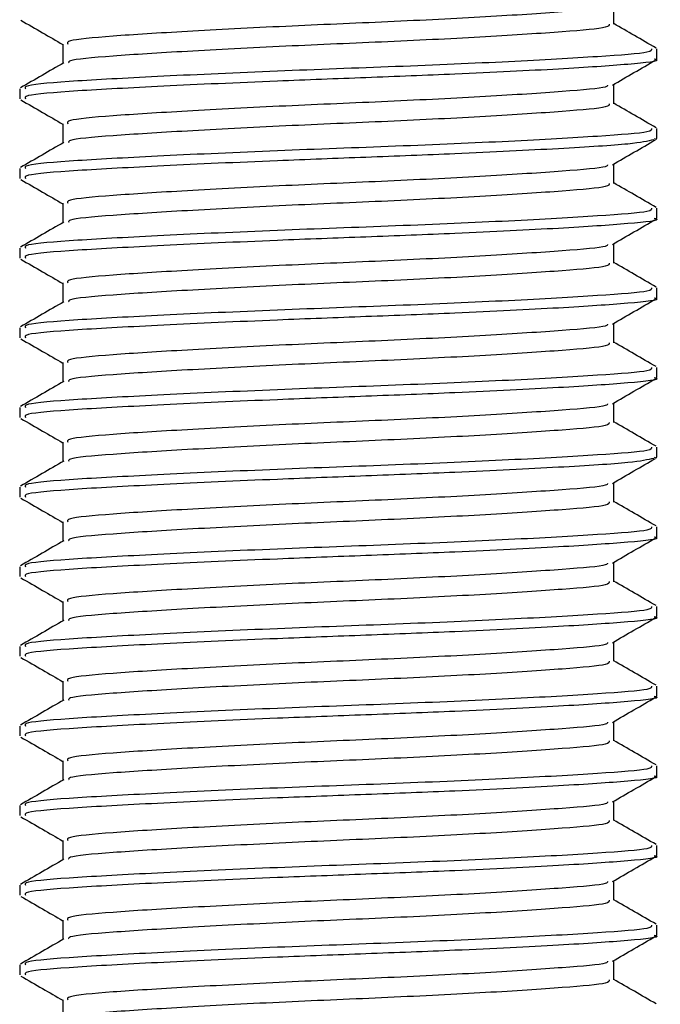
# Model space of a CAD drawing. Header units: millimetres. Extents: x 0 to 420, y 0 to 297.
# Tile 18 of 84: x 84.52 to 85.76, y 173.47 to 175.38. Entities that reach past the tile are written whole.
import ezdxf

# ---------------------------------------------------------------- set-up
doc = ezdxf.new("R2010")
doc.units = ezdxf.units.MM

msp = doc.modelspace()

# ---------------------------------------------------------------- linework, layer by layer
at = {"color": 7, "linetype": 'Continuous', "lineweight": 25}
for p, q in [((85.66918, 175.36717), (85.66918, 175.40484)), ((84.60008, 175.32853), (84.60008, 175.291)), ((85.75283, 175.29958), (85.75283, 175.31897)), ((84.51643, 175.24166), (84.51643, 175.22234)), ((85.66918, 175.21262), (85.66918, 175.25029)), ((84.60008, 175.17398), (84.60008, 175.13645)), ((85.75283, 175.14503), (85.75283, 175.16442)), ((85.74741, 175.14503), (85.75196, 175.14368)), ((84.51643, 175.08711), (84.51643, 175.06779)), ((85.66918, 175.05807), (85.66918, 175.09574)), ((84.60008, 175.01943), (84.60008, 174.9819)), ((85.75283, 174.99048), (85.75283, 175.00987)), ((84.51643, 174.93256), (84.51643, 174.91324)), ((85.66918, 174.90352), (85.66918, 174.94119)), ((84.60008, 174.86488), (84.60008, 174.82735)), ((85.75283, 174.83593), (85.75283, 174.85532)), ((84.51643, 174.77801), (84.51643, 174.75869)), ((85.66918, 174.74897), (85.66918, 174.78664)), ((84.60008, 174.71033), (84.60008, 174.6728)), ((85.75283, 174.68138), (85.75283, 174.70077)), ((84.51643, 174.62346), (84.51643, 174.60414)), ((85.66918, 174.59442), (85.66918, 174.63209)), ((84.60008, 174.55578), (84.60008, 174.51825)), ((85.75283, 174.52683), (85.75283, 174.54622)), ((85.74741, 174.52683), (85.75196, 174.52548)), ((84.51643, 174.4689), (84.51643, 174.44959)), ((85.66918, 174.43987), (85.66918, 174.47754)), ((84.60008, 174.40123), (84.60008, 174.3637)), ((85.75283, 174.37228), (85.75283, 174.39167)), ((85.66918, 174.28532), (85.66918, 174.32299)), ((84.51643, 174.31435), (84.51643, 174.29504)), ((84.60008, 174.24668), (84.60008, 174.20915)), ((85.75283, 174.21773), (85.75283, 174.23712)), ((85.66918, 174.13077), (85.66918, 174.16844)), ((84.51643, 174.1598), (84.51643, 174.14049)), ((84.60008, 174.09213), (84.60008, 174.0546)), ((85.75283, 174.06318), (85.75283, 174.08257)), ((85.66918, 173.97621), (85.66918, 174.01389)), ((84.51643, 174.00525), (84.51643, 173.98593)), ((84.60008, 173.93758), (84.60008, 173.90005)), ((85.75283, 173.90863), (85.75283, 173.92802)), ((85.66918, 173.82166), (85.66918, 173.85934)), ((84.51643, 173.8507), (84.51643, 173.83138)), ((84.60008, 173.78303), (84.60008, 173.7455)), ((85.75283, 173.75408), (85.75283, 173.77347)), ((85.66918, 173.66711), (85.66918, 173.70478)), ((84.51643, 173.69615), (84.51643, 173.67683)), ((84.60008, 173.62848), (84.60008, 173.59095)), ((85.75283, 173.59953), (85.75283, 173.61892)), ((84.51643, 173.5416), (84.51643, 173.52228)), ((85.66918, 173.51256), (85.66918, 173.55023)), ((84.60008, 173.47393), (84.60008, 173.4364))]:
    msp.add_line(p, q, dxfattribs=at)
for points, knots in [([(85.65711, 175.40338), (85.65687, 175.40209), (85.65603, 175.39762), (85.57529, 175.39108), (85.42872, 175.38107), (85.23459, 175.3715), (85.0278, 175.36297), (84.83544, 175.35277), (84.68911, 175.34376), (84.60634, 175.3359), (84.60868, 175.33059), (84.60958, 175.32854)], [0, 0, 0, 0, 0.0492908, 0.1712997, 0.2981292, 0.4238469, 0.5463291, 0.6737547, 0.7978, 0.9217212, 1, 1, 1, 1]), ([(84.5188, 175.37463), (84.5328, 175.36653), (84.55989, 175.35085), (84.58698, 175.33515), (84.60008, 175.32756)], [0, 0, 0, 0, 0.5163558, 1, 1, 1, 1]), ([(85.66006, 175.36723), (85.66043, 175.36509), (85.66134, 175.35974), (85.57641, 175.35242), (85.42842, 175.34244), (85.23465, 175.33286), (85.02784, 175.32433), (84.83518, 175.31414), (84.69006, 175.30511), (84.61076, 175.29795), (84.61132, 175.29339), (84.61148, 175.29208)], [0, 0, 0, 0, 0.0812126, 0.2026951, 0.3289775, 0.4541529, 0.5761068, 0.7029826, 0.8264929, 0.9498795, 1, 1, 1, 1]), ([(85.7513, 175.32072), (85.73731, 175.32882), (85.70993, 175.34467), (85.68256, 175.36053), (85.66918, 175.36828)], [0, 0, 0, 0, 0.5112595, 1, 1, 1, 1]), ([(85.74234, 175.31897), (85.74278, 175.31682), (85.74387, 175.31146), (85.64556, 175.30412), (85.47439, 175.29414), (85.25032, 175.28456), (85.01106, 175.27604), (84.78861, 175.26584), (84.61941, 175.25682), (84.52379, 175.24898), (84.52645, 175.24369), (84.52747, 175.24166)], [0, 0, 0, 0, 0.07952416, 0.19773806, 0.32061745, 0.44242089, 0.56109289, 0.68454905, 0.80473395, 0.92479867, 1, 1, 1, 1]), ([(84.60191, 175.29206), (84.58792, 175.28396), (84.55994, 175.26775), (84.53195, 175.25155), (84.51795, 175.24344)], [0, 0, 0, 0, 0.4998987, 1, 1, 1, 1]), ([(85.74741, 175.29958), (85.74915, 175.29913), (85.76339, 175.29545), (85.70441, 175.28908), (85.57225, 175.28009), (85.38376, 175.27068), (85.19085, 175.26326), (84.99294, 175.25585), (84.78857, 175.24653), (84.61942, 175.2375), (84.52379, 175.22966), (84.52645, 175.22437), (84.52747, 175.22234)], [0, 0, 0, 0, 0.0167834, 0.1370015, 0.2569808, 0.380436, 0.4722687, 0.5611895, 0.6846185, 0.8047769, 0.9248152, 1, 1, 1, 1]), ([(85.66653, 175.24876), (85.68051, 175.25686), (85.70848, 175.27306), (85.73646, 175.28925), (85.75045, 175.29735)], [0, 0, 0, 0, 0.4999098, 1, 1, 1, 1]), ([(85.65711, 175.24883), (85.65687, 175.24754), (85.65603, 175.24307), (85.57529, 175.23653), (85.42872, 175.22652), (85.23459, 175.21695), (85.0278, 175.20842), (84.83544, 175.19822), (84.68911, 175.1892), (84.60634, 175.18135), (84.60868, 175.17604), (84.60958, 175.17399)], [0, 0, 0, 0, 0.0492908, 0.1712997, 0.2981292, 0.4238469, 0.5463291, 0.6737547, 0.7978, 0.9217212, 1, 1, 1, 1]), ([(84.5188, 175.22008), (84.5328, 175.21198), (84.55989, 175.19629), (84.58698, 175.1806), (84.60008, 175.17301)], [0, 0, 0, 0, 0.5163558, 1, 1, 1, 1]), ([(85.7513, 175.16617), (85.73731, 175.17427), (85.70993, 175.19012), (85.68256, 175.20598), (85.66918, 175.21373)], [0, 0, 0, 0, 0.5112595, 1, 1, 1, 1]), ([(85.66006, 175.21268), (85.66043, 175.21054), (85.66134, 175.20519), (85.57641, 175.19787), (85.42842, 175.18789), (85.23465, 175.17831), (85.02784, 175.16978), (84.83518, 175.15959), (84.69006, 175.15056), (84.61076, 175.1434), (84.61132, 175.13884), (84.61148, 175.13753)], [0, 0, 0, 0, 0.0812126, 0.2026951, 0.3289775, 0.4541529, 0.5761068, 0.7029826, 0.8264929, 0.9498795, 1, 1, 1, 1]), ([(85.74234, 175.16442), (85.74278, 175.16227), (85.74387, 175.15691), (85.64556, 175.14957), (85.47439, 175.13959), (85.25032, 175.13001), (85.01106, 175.12149), (84.78861, 175.11129), (84.61941, 175.10227), (84.52379, 175.09443), (84.52645, 175.08914), (84.52747, 175.08711)], [0, 0, 0, 0, 0.07952416, 0.19773806, 0.32061745, 0.44242089, 0.56109289, 0.68454905, 0.80473395, 0.92479867, 1, 1, 1, 1]), ([(84.60191, 175.13751), (84.58792, 175.12941), (84.55994, 175.1132), (84.53195, 175.097), (84.51795, 175.08889)], [0, 0, 0, 0, 0.4998987, 1, 1, 1, 1]), ([(85.74674, 175.14282), (85.73497, 175.14004), (85.71023, 175.13419), (85.56937, 175.12556), (85.38432, 175.11613), (85.19072, 175.10871), (84.99299, 175.1013), (84.78856, 175.09198), (84.61942, 175.08295), (84.52379, 175.07511), (84.52645, 175.06982), (84.52747, 175.06779)], [0, 0, 0, 0, 0.11210007, 0.23554127, 0.36255871, 0.45704119, 0.54852784, 0.6755183, 0.79914386, 0.9226458, 1, 1, 1, 1]), ([(85.66653, 175.09421), (85.68051, 175.10231), (85.70848, 175.11851), (85.73646, 175.1347), (85.75045, 175.1428)], [0, 0, 0, 0, 0.4999098, 1, 1, 1, 1]), ([(85.65711, 175.09428), (85.65687, 175.09299), (85.65603, 175.08852), (85.57529, 175.08198), (85.42872, 175.07197), (85.23459, 175.0624), (85.0278, 175.05387), (84.83544, 175.04367), (84.68911, 175.03465), (84.60634, 175.0268), (84.60868, 175.02149), (84.60958, 175.01944)], [0, 0, 0, 0, 0.0492908, 0.1712997, 0.2981292, 0.4238469, 0.5463291, 0.6737547, 0.7978, 0.9217212, 1, 1, 1, 1]), ([(84.5188, 175.06553), (84.5328, 175.05743), (84.55989, 175.04174), (84.58698, 175.02605), (84.60008, 175.01846)], [0, 0, 0, 0, 0.5163558, 1, 1, 1, 1]), ([(85.66006, 175.05813), (85.66043, 175.05599), (85.66134, 175.05064), (85.57641, 175.04332), (85.42842, 175.03334), (85.23465, 175.02376), (85.02784, 175.01523), (84.83518, 175.00504), (84.69006, 174.99601), (84.61076, 174.98885), (84.61132, 174.98429), (84.61148, 174.98298)], [0, 0, 0, 0, 0.08121257, 0.20269512, 0.32897753, 0.45415295, 0.57610678, 0.70298262, 0.82649287, 0.94987948, 1, 1, 1, 1]), ([(85.7513, 175.01162), (85.73731, 175.01972), (85.70993, 175.03557), (85.68256, 175.05143), (85.66918, 175.05918)], [0, 0, 0, 0, 0.5112595, 1, 1, 1, 1]), ([(85.74234, 175.00987), (85.74278, 175.00772), (85.74387, 175.00236), (85.64556, 174.99502), (85.47439, 174.98504), (85.25032, 174.97546), (85.01106, 174.96694), (84.78861, 174.95674), (84.61941, 174.94772), (84.52379, 174.93988), (84.52645, 174.93459), (84.52747, 174.93256)], [0, 0, 0, 0, 0.07952416, 0.19773806, 0.32061745, 0.44242089, 0.56109289, 0.68454905, 0.80473395, 0.92479867, 1, 1, 1, 1]), ([(85.74741, 174.99048), (85.74915, 174.99003), (85.76339, 174.98635), (85.70441, 174.97998), (85.57225, 174.97099), (85.38376, 174.96158), (85.19085, 174.95416), (84.99294, 174.94675), (84.78857, 174.93743), (84.61942, 174.9284), (84.52379, 174.92056), (84.52645, 174.91527), (84.52747, 174.91324)], [0, 0, 0, 0, 0.0167834, 0.1370015, 0.2569808, 0.380436, 0.4722687, 0.5611895, 0.6846185, 0.8047769, 0.9248152, 1, 1, 1, 1]), ([(85.66653, 174.93966), (85.68051, 174.94776), (85.70848, 174.96396), (85.73646, 174.98015), (85.75045, 174.98825)], [0, 0, 0, 0, 0.4999098, 1, 1, 1, 1]), ([(84.60191, 174.98296), (84.58792, 174.97486), (84.55994, 174.95865), (84.53195, 174.94244), (84.51795, 174.93434)], [0, 0, 0, 0, 0.4998987, 1, 1, 1, 1]), ([(85.65711, 174.93973), (85.65687, 174.93844), (85.65603, 174.93397), (85.57529, 174.92743), (85.42872, 174.91742), (85.23459, 174.90785), (85.0278, 174.89932), (84.83544, 174.88912), (84.68911, 174.8801), (84.60634, 174.87225), (84.60868, 174.86694), (84.60958, 174.86489)], [0, 0, 0, 0, 0.0492908, 0.1712997, 0.2981292, 0.4238469, 0.5463291, 0.6737547, 0.7978, 0.9217212, 1, 1, 1, 1]), ([(84.5188, 174.91098), (84.5328, 174.90288), (84.55989, 174.88719), (84.58698, 174.8715), (84.60008, 174.86391)], [0, 0, 0, 0, 0.5163558, 1, 1, 1, 1]), ([(85.66006, 174.90358), (85.66043, 174.90144), (85.66134, 174.89609), (85.57641, 174.88877), (85.42842, 174.87879), (85.23465, 174.86921), (85.02784, 174.86068), (84.83518, 174.85048), (84.69006, 174.84146), (84.61076, 174.8343), (84.61132, 174.82974), (84.61148, 174.82843)], [0, 0, 0, 0, 0.0812126, 0.2026951, 0.3289775, 0.4541529, 0.5761068, 0.7029826, 0.8264929, 0.9498795, 1, 1, 1, 1]), ([(85.7513, 174.85707), (85.73731, 174.86517), (85.70993, 174.88102), (85.68256, 174.89688), (85.66918, 174.90463)], [0, 0, 0, 0, 0.5112595, 1, 1, 1, 1]), ([(85.74234, 174.85532), (85.74278, 174.85317), (85.74387, 174.84781), (85.64556, 174.84047), (85.47439, 174.83049), (85.25032, 174.82091), (85.01106, 174.81238), (84.78861, 174.80219), (84.61941, 174.79317), (84.52379, 174.78533), (84.52645, 174.78004), (84.52747, 174.77801)], [0, 0, 0, 0, 0.07952416, 0.19773806, 0.32061745, 0.44242089, 0.56109289, 0.68454905, 0.80473395, 0.92479867, 1, 1, 1, 1]), ([(85.74741, 174.83593), (85.74915, 174.83548), (85.76339, 174.8318), (85.70441, 174.82543), (85.57225, 174.81644), (85.38376, 174.80703), (85.19085, 174.79961), (84.99294, 174.7922), (84.78857, 174.78287), (84.61942, 174.77385), (84.52379, 174.76601), (84.52645, 174.76072), (84.52747, 174.75869)], [0, 0, 0, 0, 0.0167834, 0.1370015, 0.2569808, 0.380436, 0.4722687, 0.5611895, 0.6846185, 0.8047769, 0.9248152, 1, 1, 1, 1]), ([(85.66653, 174.78511), (85.68051, 174.79321), (85.70848, 174.80941), (85.73646, 174.8256), (85.75045, 174.8337)], [0, 0, 0, 0, 0.4999098, 1, 1, 1, 1]), ([(84.60191, 174.82841), (84.58792, 174.82031), (84.55994, 174.8041), (84.53195, 174.78789), (84.51795, 174.77979)], [0, 0, 0, 0, 0.4998987, 1, 1, 1, 1]), ([(85.65711, 174.78518), (85.65687, 174.78389), (85.65603, 174.77942), (85.57529, 174.77287), (85.42872, 174.76287), (85.23459, 174.7533), (85.0278, 174.74477), (84.83544, 174.73457), (84.68911, 174.72555), (84.60634, 174.7177), (84.60868, 174.71239), (84.60958, 174.71034)], [0, 0, 0, 0, 0.0492908, 0.1712997, 0.2981292, 0.4238469, 0.5463291, 0.6737547, 0.7978, 0.9217212, 1, 1, 1, 1]), ([(84.5188, 174.75643), (84.5328, 174.74833), (84.55989, 174.73264), (84.58698, 174.71695), (84.60008, 174.70936)], [0, 0, 0, 0, 0.5163558, 1, 1, 1, 1]), ([(85.66006, 174.74903), (85.66043, 174.74689), (85.66134, 174.74154), (85.57641, 174.73422), (85.42842, 174.72424), (85.23465, 174.71466), (85.02784, 174.70613), (84.83518, 174.69593), (84.69006, 174.68691), (84.61076, 174.67975), (84.61132, 174.67519), (84.61148, 174.67388)], [0, 0, 0, 0, 0.0812126, 0.2026951, 0.3289775, 0.4541529, 0.5761068, 0.7029826, 0.8264929, 0.9498795, 1, 1, 1, 1]), ([(85.7513, 174.70252), (85.73731, 174.71062), (85.70993, 174.72647), (85.68256, 174.74233), (85.66918, 174.75008)], [0, 0, 0, 0, 0.5112595, 1, 1, 1, 1]), ([(85.74234, 174.70077), (85.74278, 174.69862), (85.74387, 174.69326), (85.64556, 174.68592), (85.47439, 174.67594), (85.25032, 174.66636), (85.01106, 174.65783), (84.78861, 174.64764), (84.61941, 174.63862), (84.52379, 174.63078), (84.52645, 174.62549), (84.52747, 174.62346)], [0, 0, 0, 0, 0.0795242, 0.1977381, 0.3206174, 0.4424209, 0.5610929, 0.684549, 0.8047339, 0.9247987, 1, 1, 1, 1]), ([(85.74741, 174.68138), (85.74915, 174.68093), (85.76339, 174.67725), (85.70441, 174.67088), (85.57225, 174.66189), (85.38376, 174.65248), (85.19085, 174.64505), (84.99294, 174.63765), (84.78857, 174.62832), (84.61942, 174.6193), (84.52379, 174.61146), (84.52645, 174.60617), (84.52747, 174.60414)], [0, 0, 0, 0, 0.0167834, 0.1370015, 0.2569808, 0.380436, 0.4722687, 0.5611895, 0.6846185, 0.8047769, 0.9248152, 1, 1, 1, 1]), ([(85.66653, 174.63056), (85.68051, 174.63866), (85.70848, 174.65486), (85.73646, 174.67105), (85.75045, 174.67915)], [0, 0, 0, 0, 0.4999098, 1, 1, 1, 1]), ([(84.60191, 174.67386), (84.58792, 174.66576), (84.55994, 174.64955), (84.53195, 174.63334), (84.51795, 174.62524)], [0, 0, 0, 0, 0.49989867, 1, 1, 1, 1]), ([(85.65711, 174.63063), (85.65687, 174.62934), (85.65603, 174.62487), (85.57529, 174.61832), (85.42872, 174.60832), (85.23459, 174.59875), (85.0278, 174.59022), (84.83544, 174.58002), (84.68911, 174.571), (84.60634, 174.56314), (84.60868, 174.55784), (84.60958, 174.55579)], [0, 0, 0, 0, 0.04929084, 0.1712997, 0.29812922, 0.42384695, 0.54632913, 0.67375466, 0.7978, 0.92172117, 1, 1, 1, 1]), ([(84.5188, 174.60188), (84.5328, 174.59378), (84.55989, 174.57809), (84.58698, 174.5624), (84.60008, 174.55481)], [0, 0, 0, 0, 0.51635581, 1, 1, 1, 1]), ([(85.66006, 174.59448), (85.66043, 174.59234), (85.66134, 174.58699), (85.57641, 174.57967), (85.42842, 174.56969), (85.23465, 174.56011), (85.02784, 174.55158), (84.83518, 174.54138), (84.69006, 174.53236), (84.61076, 174.5252), (84.61132, 174.52064), (84.61148, 174.51933)], [0, 0, 0, 0, 0.0812126, 0.2026951, 0.3289775, 0.4541529, 0.5761068, 0.7029826, 0.8264929, 0.9498795, 1, 1, 1, 1]), ([(85.7513, 174.54797), (85.73731, 174.55607), (85.70993, 174.57192), (85.68256, 174.58778), (85.66918, 174.59553)], [0, 0, 0, 0, 0.5112595, 1, 1, 1, 1]), ([(85.74234, 174.54622), (85.74278, 174.54407), (85.74387, 174.53871), (85.64556, 174.53137), (85.47439, 174.52139), (85.25032, 174.51181), (85.01106, 174.50328), (84.78861, 174.49308), (84.61941, 174.48407), (84.52379, 174.47623), (84.52645, 174.47094), (84.52747, 174.4689)], [0, 0, 0, 0, 0.0795242, 0.1977381, 0.3206174, 0.4424209, 0.5610929, 0.684549, 0.8047339, 0.9247987, 1, 1, 1, 1]), ([(84.60191, 174.51931), (84.58792, 174.51121), (84.55994, 174.495), (84.53195, 174.47879), (84.51795, 174.47069)], [0, 0, 0, 0, 0.4998987, 1, 1, 1, 1]), ([(85.74674, 174.52462), (85.73497, 174.52184), (85.71023, 174.51599), (85.56937, 174.50735), (85.38432, 174.49793), (85.19072, 174.49051), (84.99299, 174.4831), (84.78856, 174.47377), (84.61942, 174.46475), (84.52379, 174.45691), (84.52645, 174.45162), (84.52747, 174.44959)], [0, 0, 0, 0, 0.1121001, 0.2355413, 0.3625587, 0.4570412, 0.5485278, 0.6755183, 0.7991439, 0.9226458, 1, 1, 1, 1]), ([(85.66653, 174.47601), (85.68051, 174.48411), (85.70848, 174.50031), (85.73646, 174.5165), (85.75045, 174.5246)], [0, 0, 0, 0, 0.4999098, 1, 1, 1, 1]), ([(85.65711, 174.47608), (85.65687, 174.47479), (85.65603, 174.47032), (85.57529, 174.46377), (85.42872, 174.45377), (85.23459, 174.4442), (85.0278, 174.43567), (84.83544, 174.42547), (84.68911, 174.41645), (84.60634, 174.40859), (84.60868, 174.40329), (84.60958, 174.40124)], [0, 0, 0, 0, 0.0492908, 0.1712997, 0.2981292, 0.4238469, 0.5463291, 0.6737547, 0.7978, 0.9217212, 1, 1, 1, 1]), ([(84.5188, 174.44733), (84.5328, 174.43923), (84.55989, 174.42354), (84.58698, 174.40785), (84.60008, 174.40026)], [0, 0, 0, 0, 0.5163558, 1, 1, 1, 1]), ([(85.66006, 174.43993), (85.66043, 174.43779), (85.66134, 174.43244), (85.57641, 174.42512), (85.42842, 174.41514), (85.23465, 174.40556), (85.02784, 174.39703), (84.83518, 174.38683), (84.69006, 174.37781), (84.61076, 174.37065), (84.61132, 174.36609), (84.61148, 174.36478)], [0, 0, 0, 0, 0.08121257, 0.20269512, 0.32897753, 0.45415295, 0.57610678, 0.70298262, 0.82649287, 0.94987948, 1, 1, 1, 1]), ([(85.7513, 174.39342), (85.73731, 174.40152), (85.70993, 174.41737), (85.68256, 174.43323), (85.66918, 174.44098)], [0, 0, 0, 0, 0.5112595, 1, 1, 1, 1]), ([(85.74234, 174.39167), (85.74278, 174.38952), (85.74387, 174.38416), (85.64556, 174.37682), (85.47439, 174.36684), (85.25032, 174.35726), (85.01106, 174.34873), (84.78861, 174.33853), (84.61941, 174.32952), (84.52379, 174.32168), (84.52645, 174.31639), (84.52747, 174.31435)], [0, 0, 0, 0, 0.0795242, 0.1977381, 0.3206174, 0.4424209, 0.5610929, 0.684549, 0.8047339, 0.9247987, 1, 1, 1, 1]), ([(84.60191, 174.36476), (84.58792, 174.35666), (84.55994, 174.34045), (84.53195, 174.32424), (84.51795, 174.31614)], [0, 0, 0, 0, 0.4998987, 1, 1, 1, 1]), ([(85.74741, 174.37228), (85.74915, 174.37183), (85.76339, 174.36815), (85.70441, 174.36178), (85.57225, 174.35279), (85.38376, 174.34338), (85.19085, 174.33595), (84.99294, 174.32855), (84.78857, 174.31922), (84.61942, 174.3102), (84.52379, 174.30236), (84.52645, 174.29707), (84.52747, 174.29504)], [0, 0, 0, 0, 0.0167834, 0.1370015, 0.2569808, 0.380436, 0.4722687, 0.5611895, 0.6846185, 0.8047769, 0.9248152, 1, 1, 1, 1]), ([(85.66653, 174.32146), (85.68051, 174.32956), (85.70848, 174.34576), (85.73646, 174.36195), (85.75045, 174.37005)], [0, 0, 0, 0, 0.4999098, 1, 1, 1, 1]), ([(85.65711, 174.32153), (85.65687, 174.32024), (85.65603, 174.31577), (85.57529, 174.30922), (85.42872, 174.29922), (85.23459, 174.28965), (85.0278, 174.28112), (84.83544, 174.27092), (84.68911, 174.2619), (84.60634, 174.25404), (84.60868, 174.24874), (84.60958, 174.24669)], [0, 0, 0, 0, 0.0492908, 0.1712997, 0.2981292, 0.4238469, 0.5463291, 0.6737547, 0.7978, 0.9217212, 1, 1, 1, 1]), ([(84.5188, 174.29278), (84.5328, 174.28468), (84.55989, 174.26899), (84.58698, 174.2533), (84.60008, 174.24571)], [0, 0, 0, 0, 0.5163558, 1, 1, 1, 1]), ([(85.66006, 174.28538), (85.66043, 174.28324), (85.66134, 174.27789), (85.57641, 174.27057), (85.42842, 174.26059), (85.23465, 174.25101), (85.02784, 174.24248), (84.83518, 174.23228), (84.69006, 174.22326), (84.61076, 174.2161), (84.61132, 174.21154), (84.61148, 174.21023)], [0, 0, 0, 0, 0.0812126, 0.2026951, 0.3289775, 0.4541529, 0.5761068, 0.7029826, 0.8264929, 0.9498795, 1, 1, 1, 1]), ([(85.7513, 174.23887), (85.73731, 174.24697), (85.70993, 174.26282), (85.68256, 174.27867), (85.66918, 174.28643)], [0, 0, 0, 0, 0.5112595, 1, 1, 1, 1]), ([(85.74234, 174.23712), (85.74278, 174.23497), (85.74387, 174.22961), (85.64556, 174.22227), (85.47439, 174.21229), (85.25032, 174.20271), (85.01106, 174.19418), (84.78861, 174.18398), (84.61941, 174.17497), (84.52379, 174.16713), (84.52645, 174.16184), (84.52747, 174.1598)], [0, 0, 0, 0, 0.0795242, 0.1977381, 0.3206174, 0.4424209, 0.5610929, 0.684549, 0.8047339, 0.9247987, 1, 1, 1, 1]), ([(84.60191, 174.21021), (84.58792, 174.20211), (84.55994, 174.1859), (84.53195, 174.16969), (84.51795, 174.16159)], [0, 0, 0, 0, 0.4998987, 1, 1, 1, 1]), ([(85.74741, 174.21773), (85.74915, 174.21728), (85.76339, 174.2136), (85.70441, 174.20723), (85.57225, 174.19824), (85.38376, 174.18883), (85.19085, 174.1814), (84.99294, 174.174), (84.78857, 174.16467), (84.61942, 174.15565), (84.52379, 174.14781), (84.52645, 174.14252), (84.52747, 174.14049)], [0, 0, 0, 0, 0.0167834, 0.1370015, 0.2569808, 0.380436, 0.4722687, 0.5611895, 0.6846185, 0.8047769, 0.9248152, 1, 1, 1, 1]), ([(85.66653, 174.1669), (85.68051, 174.175), (85.70848, 174.19121), (85.73646, 174.2074), (85.75045, 174.2155)], [0, 0, 0, 0, 0.4999098, 1, 1, 1, 1]), ([(85.65711, 174.16698), (85.65687, 174.16569), (85.65603, 174.16122), (85.57529, 174.15467), (85.42872, 174.14467), (85.23459, 174.13509), (85.0278, 174.12657), (84.83544, 174.11637), (84.68911, 174.10735), (84.60634, 174.09949), (84.60868, 174.09419), (84.60958, 174.09214)], [0, 0, 0, 0, 0.04929084, 0.1712997, 0.29812922, 0.42384695, 0.54632913, 0.67375466, 0.7978, 0.92172117, 1, 1, 1, 1]), ([(84.5188, 174.13823), (84.5328, 174.13013), (84.55989, 174.11444), (84.58698, 174.09875), (84.60008, 174.09116)], [0, 0, 0, 0, 0.5163558, 1, 1, 1, 1]), ([(85.66006, 174.13083), (85.66043, 174.12869), (85.66134, 174.12334), (85.57641, 174.11602), (85.42842, 174.10604), (85.23465, 174.09646), (85.02784, 174.08793), (84.83518, 174.07773), (84.69006, 174.06871), (84.61076, 174.06155), (84.61132, 174.05699), (84.61148, 174.05567)], [0, 0, 0, 0, 0.0812126, 0.2026951, 0.3289775, 0.4541529, 0.5761068, 0.7029826, 0.8264929, 0.9498795, 1, 1, 1, 1]), ([(85.7513, 174.08432), (85.73731, 174.09242), (85.70993, 174.10827), (85.68256, 174.12412), (85.66918, 174.13187)], [0, 0, 0, 0, 0.5112595, 1, 1, 1, 1]), ([(85.74234, 174.08257), (85.74278, 174.08042), (85.74387, 174.07505), (85.64556, 174.06772), (85.47439, 174.05774), (85.25032, 174.04816), (85.01106, 174.03963), (84.78861, 174.02943), (84.61941, 174.02042), (84.52379, 174.01258), (84.52645, 174.00729), (84.52747, 174.00525)], [0, 0, 0, 0, 0.0795242, 0.1977381, 0.3206174, 0.4424209, 0.5610929, 0.684549, 0.8047339, 0.9247987, 1, 1, 1, 1]), ([(84.60191, 174.05566), (84.58792, 174.04756), (84.55994, 174.03134), (84.53195, 174.01514), (84.51795, 174.00704)], [0, 0, 0, 0, 0.4998987, 1, 1, 1, 1]), ([(85.74741, 174.06318), (85.74915, 174.06273), (85.76339, 174.05905), (85.70441, 174.05268), (85.57225, 174.04369), (85.38376, 174.03428), (85.19085, 174.02685), (84.99294, 174.01945), (84.78857, 174.01012), (84.61942, 174.0011), (84.52379, 173.99326), (84.52645, 173.98797), (84.52747, 173.98593)], [0, 0, 0, 0, 0.0167834, 0.1370015, 0.2569808, 0.380436, 0.4722687, 0.5611895, 0.6846185, 0.8047769, 0.9248152, 1, 1, 1, 1]), ([(85.66653, 174.01235), (85.68051, 174.02045), (85.70848, 174.03666), (85.73646, 174.05285), (85.75045, 174.06095)], [0, 0, 0, 0, 0.4999098, 1, 1, 1, 1]), ([(85.65711, 174.01243), (85.65687, 174.01114), (85.65603, 174.00667), (85.57529, 174.00012), (85.42872, 173.99012), (85.23459, 173.98054), (85.0278, 173.97202), (84.83544, 173.96182), (84.68911, 173.9528), (84.60634, 173.94494), (84.60868, 173.93964), (84.60958, 173.93759)], [0, 0, 0, 0, 0.04929084, 0.1712997, 0.29812922, 0.42384695, 0.54632913, 0.67375466, 0.7978, 0.92172117, 1, 1, 1, 1]), ([(84.5188, 173.98367), (84.5328, 173.97558), (84.55989, 173.95989), (84.58698, 173.9442), (84.60008, 173.93661)], [0, 0, 0, 0, 0.5163558, 1, 1, 1, 1]), ([(85.66006, 173.97628), (85.66043, 173.97414), (85.66134, 173.96879), (85.57641, 173.96147), (85.42842, 173.95149), (85.23465, 173.94191), (85.02784, 173.93338), (84.83518, 173.92318), (84.69006, 173.91416), (84.61076, 173.907), (84.61132, 173.90244), (84.61148, 173.90112)], [0, 0, 0, 0, 0.0812126, 0.2026951, 0.3289775, 0.4541529, 0.5761068, 0.7029826, 0.8264929, 0.9498795, 1, 1, 1, 1]), ([(85.7513, 173.92976), (85.73731, 173.93787), (85.70993, 173.95372), (85.68256, 173.96957), (85.66918, 173.97732)], [0, 0, 0, 0, 0.5112595, 1, 1, 1, 1]), ([(85.74234, 173.92802), (85.74278, 173.92586), (85.74387, 173.9205), (85.64556, 173.91317), (85.47439, 173.90319), (85.25032, 173.89361), (85.01106, 173.88508), (84.78861, 173.87488), (84.61941, 173.86587), (84.52379, 173.85803), (84.52645, 173.85274), (84.52747, 173.8507)], [0, 0, 0, 0, 0.0795242, 0.1977381, 0.3206174, 0.4424209, 0.5610929, 0.684549, 0.8047339, 0.9247987, 1, 1, 1, 1]), ([(84.60191, 173.90111), (84.58792, 173.89301), (84.55994, 173.87679), (84.53195, 173.86059), (84.51795, 173.85249)], [0, 0, 0, 0, 0.4998987, 1, 1, 1, 1]), ([(85.74741, 173.90863), (85.74915, 173.90818), (85.76339, 173.9045), (85.70441, 173.89812), (85.57225, 173.88914), (85.38376, 173.87973), (85.19085, 173.8723), (84.99294, 173.8649), (84.78857, 173.85557), (84.61942, 173.84655), (84.52379, 173.83871), (84.52645, 173.83342), (84.52747, 173.83138)], [0, 0, 0, 0, 0.0167834, 0.1370015, 0.2569808, 0.380436, 0.4722687, 0.5611895, 0.6846185, 0.8047769, 0.9248152, 1, 1, 1, 1]), ([(85.66653, 173.8578), (85.68051, 173.8659), (85.70848, 173.88211), (85.73646, 173.8983), (85.75045, 173.9064)], [0, 0, 0, 0, 0.4999098, 1, 1, 1, 1]), ([(85.65711, 173.85788), (85.65687, 173.85659), (85.65603, 173.85211), (85.57529, 173.84557), (85.42872, 173.83557), (85.23459, 173.82599), (85.0278, 173.81747), (84.83544, 173.80727), (84.68911, 173.79825), (84.60634, 173.79039), (84.60868, 173.78509), (84.60958, 173.78304)], [0, 0, 0, 0, 0.0492908, 0.1712997, 0.2981292, 0.4238469, 0.5463291, 0.6737547, 0.7978, 0.9217212, 1, 1, 1, 1]), ([(84.5188, 173.82912), (84.5328, 173.82103), (84.55989, 173.80534), (84.58698, 173.78965), (84.60008, 173.78206)], [0, 0, 0, 0, 0.5163558, 1, 1, 1, 1]), ([(85.66006, 173.82173), (85.66043, 173.81959), (85.66134, 173.81424), (85.57641, 173.80692), (85.42842, 173.79694), (85.23465, 173.78736), (85.02784, 173.77883), (84.83518, 173.76863), (84.69006, 173.75961), (84.61076, 173.75245), (84.61132, 173.74789), (84.61148, 173.74657)], [0, 0, 0, 0, 0.0812126, 0.2026951, 0.3289775, 0.4541529, 0.5761068, 0.7029826, 0.8264929, 0.9498795, 1, 1, 1, 1]), ([(85.7513, 173.77521), (85.73731, 173.78332), (85.70993, 173.79917), (85.68256, 173.81502), (85.66918, 173.82277)], [0, 0, 0, 0, 0.5112595, 1, 1, 1, 1]), ([(85.74234, 173.77347), (85.74278, 173.77131), (85.74387, 173.76595), (85.64556, 173.75862), (85.47439, 173.74864), (85.25032, 173.73906), (85.01106, 173.73053), (84.78861, 173.72033), (84.61941, 173.71132), (84.52379, 173.70348), (84.52645, 173.69819), (84.52747, 173.69615)], [0, 0, 0, 0, 0.0795242, 0.1977381, 0.3206174, 0.4424209, 0.5610929, 0.684549, 0.8047339, 0.9247987, 1, 1, 1, 1]), ([(84.60191, 173.74656), (84.58792, 173.73846), (84.55994, 173.72224), (84.53195, 173.70604), (84.51795, 173.69794)], [0, 0, 0, 0, 0.4998987, 1, 1, 1, 1]), ([(85.74741, 173.75408), (85.74915, 173.75363), (85.76339, 173.74994), (85.70441, 173.74357), (85.57225, 173.73458), (85.38376, 173.72518), (85.19085, 173.71775), (84.99294, 173.71035), (84.78857, 173.70102), (84.61942, 173.692), (84.52379, 173.68416), (84.52645, 173.67887), (84.52747, 173.67683)], [0, 0, 0, 0, 0.0167834, 0.1370015, 0.2569808, 0.380436, 0.4722687, 0.5611895, 0.6846185, 0.8047769, 0.9248152, 1, 1, 1, 1]), ([(85.66653, 173.70325), (85.68051, 173.71135), (85.70848, 173.72756), (85.73646, 173.74375), (85.75045, 173.75185)], [0, 0, 0, 0, 0.4999098, 1, 1, 1, 1]), ([(85.65711, 173.70332), (85.65687, 173.70204), (85.65603, 173.69756), (85.57529, 173.69102), (85.42872, 173.68102), (85.23459, 173.67144), (85.0278, 173.66292), (84.83544, 173.65272), (84.68911, 173.6437), (84.60634, 173.63584), (84.60868, 173.63054), (84.60958, 173.62849)], [0, 0, 0, 0, 0.0492908, 0.1712997, 0.2981292, 0.4238469, 0.5463291, 0.6737547, 0.7978, 0.9217212, 1, 1, 1, 1]), ([(84.5188, 173.67457), (84.5328, 173.66648), (84.55989, 173.65079), (84.58698, 173.6351), (84.60008, 173.62751)], [0, 0, 0, 0, 0.5163558, 1, 1, 1, 1]), ([(85.66006, 173.66718), (85.66043, 173.66503), (85.66134, 173.65969), (85.57641, 173.65237), (85.42842, 173.64239), (85.23465, 173.63281), (85.02784, 173.62428), (84.83518, 173.61408), (84.69006, 173.60506), (84.61076, 173.5979), (84.61132, 173.59334), (84.61148, 173.59202)], [0, 0, 0, 0, 0.0812126, 0.2026951, 0.3289775, 0.4541529, 0.5761068, 0.7029826, 0.8264929, 0.9498795, 1, 1, 1, 1]), ([(85.7513, 173.62066), (85.73731, 173.62877), (85.70993, 173.64462), (85.68256, 173.66047), (85.66918, 173.66822)], [0, 0, 0, 0, 0.5112595, 1, 1, 1, 1]), ([(85.74234, 173.61892), (85.74278, 173.61676), (85.74387, 173.6114), (85.64556, 173.60407), (85.47439, 173.59409), (85.25032, 173.58451), (85.01106, 173.57598), (84.78861, 173.56578), (84.61941, 173.55677), (84.52379, 173.54892), (84.52645, 173.54364), (84.52747, 173.5416)], [0, 0, 0, 0, 0.0795242, 0.1977381, 0.3206174, 0.4424209, 0.5610929, 0.684549, 0.8047339, 0.9247987, 1, 1, 1, 1]), ([(84.60191, 173.59201), (84.58792, 173.58391), (84.55994, 173.56769), (84.53195, 173.55149), (84.51795, 173.54339)], [0, 0, 0, 0, 0.49989867, 1, 1, 1, 1]), ([(85.74741, 173.59953), (85.74915, 173.59908), (85.76339, 173.59539), (85.70441, 173.58902), (85.57225, 173.58003), (85.38376, 173.57063), (85.19085, 173.5632), (84.99294, 173.5558), (84.78857, 173.54647), (84.61942, 173.53745), (84.52379, 173.52961), (84.52645, 173.52432), (84.52747, 173.52228)], [0, 0, 0, 0, 0.0167834, 0.1370015, 0.2569808, 0.380436, 0.4722687, 0.5611895, 0.6846185, 0.8047769, 0.9248152, 1, 1, 1, 1]), ([(85.66653, 173.5487), (85.68051, 173.5568), (85.70848, 173.57301), (85.73646, 173.5892), (85.75045, 173.5973)], [0, 0, 0, 0, 0.4999098, 1, 1, 1, 1]), ([(85.65711, 173.54877), (85.65687, 173.54749), (85.65603, 173.54301), (85.57529, 173.53647), (85.42872, 173.52647), (85.23459, 173.51689), (85.0278, 173.50837), (84.83544, 173.49817), (84.68911, 173.48915), (84.60634, 173.48129), (84.60868, 173.47599), (84.60958, 173.47394)], [0, 0, 0, 0, 0.0492908, 0.1712997, 0.2981292, 0.4238469, 0.5463291, 0.6737547, 0.7978, 0.9217212, 1, 1, 1, 1]), ([(84.5188, 173.52002), (84.5328, 173.51193), (84.55989, 173.49624), (84.58698, 173.48055), (84.60008, 173.47296)], [0, 0, 0, 0, 0.5163558, 1, 1, 1, 1]), ([(85.7513, 173.46611), (85.73731, 173.47422), (85.70993, 173.49006), (85.68256, 173.50592), (85.66918, 173.51367)], [0, 0, 0, 0, 0.5112595, 1, 1, 1, 1]), ([(85.66006, 173.51263), (85.66043, 173.51048), (85.66134, 173.50514), (85.57641, 173.49782), (85.42842, 173.48783), (85.23465, 173.47825), (85.02784, 173.46973), (84.83518, 173.45953), (84.69006, 173.45051), (84.61076, 173.44335), (84.61132, 173.43879), (84.61148, 173.43747)], [0, 0, 0, 0, 0.0812126, 0.2026951, 0.3289775, 0.4541529, 0.5761068, 0.7029826, 0.8264929, 0.9498795, 1, 1, 1, 1])]:
    msp.add_open_spline(points, degree=3, knots=knots, dxfattribs=at)

doc.saveas('drawing.dxf')
